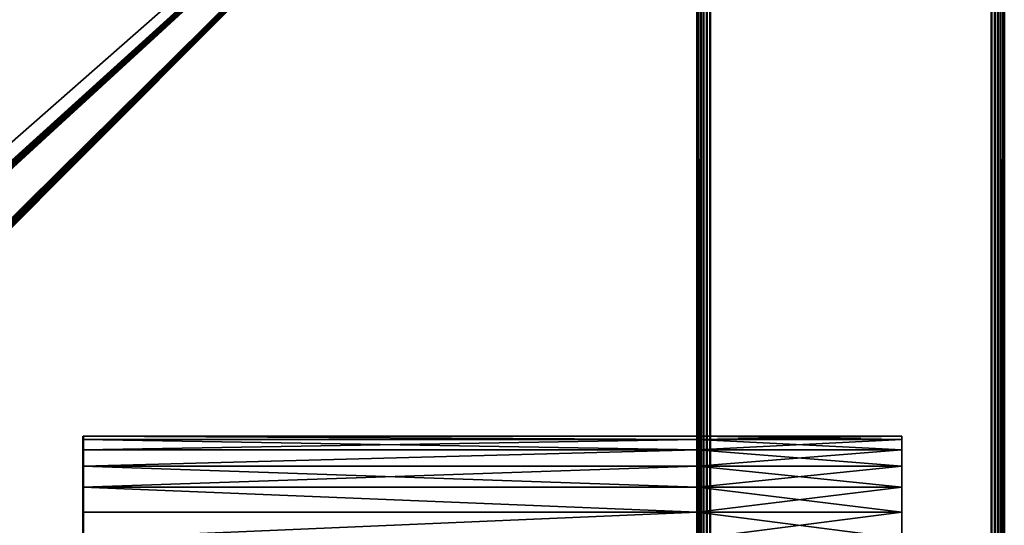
# Model space of a CAD drawing. Header units: millimetres. Extents: x -1 to 359, y -328 to 0.
# Tile 216 of 220: x 320 to 359, y -39 to -20. Entities that reach past the tile are written whole.
import ezdxf

# ---------------------------------------------------------------- set-up
doc = ezdxf.new("R2010")
doc.units = ezdxf.units.MM
doc.header["$MEASUREMENT"] = 0
doc.layers.add('0 Misc', color=7, linetype='Continuous', lineweight=35)
doc.layers.add('10 Raster Images', color=7, linetype='Continuous', lineweight=35)

msp = doc.modelspace()

# ---------------------------------------------------------------- linework, layer by layer
at = {"layer": '0 Misc', "color": 160, "linetype": 'Continuous', "lineweight": 50}
for p, q in [((346.5, -296.5), (346.5, -0.5)), ((346.5, -0.5, 332), (346.5, -296.5, 332)), ((347, -0.5, -0.5), (347, -296.5, -0.5)), ((347, -296.5, 332.5), (347, -0.5, 332.5)), ((358, -296.5, -0.5), (358, -0.5, -0.5)), ((358, -0.5, 332.5), (358, -296.5, 332.5)), ((358.5, -296.5, 332), (358.5, -0.5, 332)), ((358.5, -0.5), (358.5, -296.5)), ((346.5, -295, 12.5), (346.5, -1, 12.5)), ((346.5, -295, 0.5), (346.5, -1, 0.5)), ((346.5, -295, 331.5), (346.5, -1, 331.5)), ((346.5, -295, 319.5), (346.5, -1, 319.5))]:
    msp.add_line(p, q, dxfattribs=at).dxf.unprotected_set("ltscale", 0)
at = {"layer": '0 Misc', "color": 160, "linetype": 'Continuous', "lineweight": 25}
for p, q in [((346.5, -264, 329.5), (346.5, -0.5, 332)), ((346.5, -262.965, 329.364), (346.5, -0.5, 332)), ((346.5, -262, 328.964), (346.5, -0.5, 332)), ((346.5, -200, 329.5), (346.5, -0.5, 332)), ((346.5, -198.965, 329.364), (346.5, -0.5, 332)), ((346.5, -198, 328.964), (346.5, -0.5, 332)), ((346.5, -197.172, 328.328), (346.5, -0.5, 332)), ((346.5, -196.536, 327.5), (346.5, -0.5, 332)), ((346.5, -104, 329.5), (346.5, -0.5, 332)), ((346.5, -102.965, 329.364), (346.5, -0.5, 332)), ((346.5, -102, 328.964), (346.5, -0.5, 332)), ((346.5, -101.172, 328.328), (346.5, -0.5, 332)), ((346.5, -100.536, 327.5), (346.5, -0.5, 332)), ((346.5, -100.136, 326.535), (346.5, -0.5, 332)), ((346.5, -40, 329.5), (346.5, -0.5, 332)), ((346.5, -38.965, 329.364), (346.5, -0.5, 332)), ((346.5, -38, 328.964), (346.5, -0.5, 332)), ((346.5, -37.172, 328.328), (346.5, -0.5, 332)), ((346.5, -36.536, 327.5), (346.5, -0.5, 332)), ((346.5, -36.136, 326.535), (346.5, -0.5, 332)), ((346.5, -36, 325.5), (346.5, -0.5, 332)), ((346.5, -36, 325.5), (346.5, -0.5)), ((346.5, -0.5), (346.5, -264, 2.5)), ((346.5, -0.5), (346.5, -262.965, 2.636)), ((346.5, -0.5), (346.5, -262, 3.036)), ((346.5, -0.5), (346.5, -200, 2.5)), ((346.5, -0.5), (346.5, -198.965, 2.636)), ((346.5, -0.5), (346.5, -198, 3.036)), ((346.5, -0.5), (346.5, -197.172, 3.672)), ((346.5, -0.5), (346.5, -196.536, 4.5)), ((346.5, -0.5), (346.5, -104, 2.5)), ((346.5, -0.5), (346.5, -102.965, 2.636)), ((346.5, -0.5), (346.5, -102, 3.036)), ((346.5, -0.5), (346.5, -101.172, 3.672)), ((346.5, -0.5), (346.5, -100.536, 4.5)), ((346.5, -0.5), (346.5, -100.136, 5.465)), ((346.5, -0.5), (346.5, -40, 2.5)), ((346.5, -0.5), (346.5, -38.965, 2.636)), ((346.5, -0.5), (346.5, -38, 3.036)), ((346.5, -0.5), (346.5, -37.172, 3.672)), ((346.5, -0.5), (346.5, -36.536, 4.5)), ((346.5, -0.5), (346.5, -36.136, 5.465)), ((346.5, -0.5), (346.5, -36, 6.5)), ((11.5, -295, 319.5), (346.5, -1, 319.5)), ((62.939, -257.439, 319.5), (346.5, -1, 319.5)), ((63.25, -257.201, 319.5), (346.5, -1, 319.5)), ((63.612, -257.051, 319.5), (346.5, -1, 319.5)), ((64, -257, 319.5), (346.5, -1, 319.5)), ((64.388, -257.051, 319.5), (346.5, -1, 319.5)), ((64.75, -257.201, 319.5), (346.5, -1, 319.5)), ((65.061, -257.439, 319.5), (346.5, -1, 319.5)), ((65.299, -257.75, 319.5), (346.5, -1, 319.5)), ((65.449, -258.112, 319.5), (346.5, -1, 319.5)), ((65.5, -258.5, 319.5), (346.5, -1, 319.5)), ((86.939, -257.439, 319.5), (346.5, -1, 319.5)), ((87.25, -257.201, 319.5), (346.5, -1, 319.5)), ((87.612, -257.051, 319.5), (346.5, -1, 319.5)), ((88, -257, 319.5), (346.5, -1, 319.5)), ((88.388, -257.051, 319.5), (346.5, -1, 319.5)), ((88.75, -257.201, 319.5), (346.5, -1, 319.5)), ((89.061, -257.439, 319.5), (346.5, -1, 319.5)), ((89.299, -257.75, 319.5), (346.5, -1, 319.5)), ((89.449, -258.112, 319.5), (346.5, -1, 319.5)), ((89.5, -258.5, 319.5), (346.5, -1, 319.5)), ((346.5, -264, 2.5), (346.5, -1, 0.5)), ((346.5, -262.965, 2.636), (346.5, -1, 0.5)), ((346.5, -262, 3.036), (346.5, -1, 0.5)), ((346.5, -200, 2.5), (346.5, -1, 0.5)), ((346.5, -198.965, 2.636), (346.5, -1, 0.5)), ((346.5, -198, 3.036), (346.5, -1, 0.5)), ((346.5, -197.172, 3.672), (346.5, -1, 0.5)), ((346.5, -104, 2.5), (346.5, -1, 0.5)), ((346.5, -102.965, 2.636), (346.5, -1, 0.5)), ((346.5, -102, 3.036), (346.5, -1, 0.5)), ((346.5, -101.172, 3.672), (346.5, -1, 0.5)), ((346.5, -100.536, 4.5), (346.5, -1, 0.5)), ((346.5, -100.136, 5.465), (346.5, -1, 0.5)), ((346.5, -40, 2.5), (346.5, -1, 0.5)), ((346.5, -38.965, 2.636), (346.5, -1, 0.5)), ((346.5, -38, 3.036), (346.5, -1, 0.5)), ((346.5, -37.172, 3.672), (346.5, -1, 0.5)), ((346.5, -36.536, 4.5), (346.5, -1, 0.5)), ((346.5, -36.136, 5.465), (346.5, -1, 0.5)), ((346.5, -36, 6.5), (346.5, -1, 0.5)), ((346.5, -1, 12.5), (346.5, -264, 10.5)), ((346.5, -1, 12.5), (346.5, -262.965, 10.364)), ((346.5, -1, 12.5), (346.5, -262, 9.964)), ((346.5, -1, 12.5), (346.5, -200, 10.5)), ((346.5, -1, 12.5), (346.5, -198.965, 10.364)), ((346.5, -1, 12.5), (346.5, -198, 9.964)), ((346.5, -1, 12.5), (346.5, -197.172, 9.328)), ((346.5, -1, 12.5), (346.5, -104, 10.5)), ((346.5, -1, 12.5), (346.5, -102.965, 10.364)), ((346.5, -1, 12.5), (346.5, -102, 9.964)), ((346.5, -1, 12.5), (346.5, -101.172, 9.328)), ((346.5, -1, 12.5), (346.5, -100.536, 8.5)), ((346.5, -1, 12.5), (346.5, -100.136, 7.535)), ((346.5, -1, 12.5), (346.5, -40, 10.5)), ((346.5, -1, 12.5), (346.5, -38.965, 10.364)), ((346.5, -1, 12.5), (346.5, -38, 9.964)), ((346.5, -1, 12.5), (346.5, -37.172, 9.328)), ((346.5, -1, 12.5), (346.5, -36.536, 8.5)), ((346.5, -1, 12.5), (346.5, -36.136, 7.535)), ((346.5, -1, 12.5), (346.5, -36, 6.5)), ((346.5, -264, 321.5), (346.5, -1, 319.5)), ((346.5, -262.965, 321.636), (346.5, -1, 319.5)), ((346.5, -262, 322.036), (346.5, -1, 319.5)), ((346.5, -200, 321.5), (346.5, -1, 319.5)), ((346.5, -198.965, 321.636), (346.5, -1, 319.5)), ((346.5, -198, 322.036), (346.5, -1, 319.5)), ((346.5, -197.172, 322.672), (346.5, -1, 319.5)), ((346.5, -104, 321.5), (346.5, -1, 319.5)), ((346.5, -102.965, 321.636), (346.5, -1, 319.5)), ((346.5, -102, 322.036), (346.5, -1, 319.5)), ((346.5, -101.172, 322.672), (346.5, -1, 319.5)), ((346.5, -100.536, 323.5), (346.5, -1, 319.5)), ((346.5, -100.136, 324.465), (346.5, -1, 319.5)), ((346.5, -40, 321.5), (346.5, -1, 319.5)), ((346.5, -38.965, 321.636), (346.5, -1, 319.5)), ((346.5, -38, 322.036), (346.5, -1, 319.5)), ((346.5, -37.172, 322.672), (346.5, -1, 319.5)), ((346.5, -36.536, 323.5), (346.5, -1, 319.5)), ((346.5, -36.136, 324.465), (346.5, -1, 319.5)), ((346.5, -36, 325.5), (346.5, -1, 319.5)), ((346.5, -1, 331.5), (346.5, -264, 329.5)), ((346.5, -1, 331.5), (346.5, -262.965, 329.364)), ((346.5, -1, 331.5), (346.5, -262, 328.964)), ((346.5, -1, 331.5), (346.5, -200, 329.5)), ((346.5, -1, 331.5), (346.5, -198.965, 329.364)), ((346.5, -1, 331.5), (346.5, -198, 328.964)), ((346.5, -1, 331.5), (346.5, -197.172, 328.328)), ((346.5, -1, 331.5), (346.5, -104, 329.5)), ((346.5, -1, 331.5), (346.5, -102.965, 329.364)), ((346.5, -1, 331.5), (346.5, -102, 328.964)), ((346.5, -1, 331.5), (346.5, -101.172, 328.328)), ((346.5, -1, 331.5), (346.5, -100.536, 327.5)), ((346.5, -1, 331.5), (346.5, -100.136, 326.535)), ((346.5, -1, 331.5), (346.5, -40, 329.5)), ((346.5, -1, 331.5), (346.5, -38.965, 329.364)), ((346.5, -1, 331.5), (346.5, -38, 328.964)), ((346.5, -1, 331.5), (346.5, -37.172, 328.328)), ((346.5, -1, 331.5), (346.5, -36.536, 327.5)), ((346.5, -1, 331.5), (346.5, -36.136, 326.535)), ((346.5, -1, 331.5), (346.5, -36, 325.5)), ((322.5, -36.536, 8.5), (322.5, -36.136, 5.465)), ((322.5, -36.136, 7.535), (322.5, -36.136, 5.465)), ((322.5, -36.536, 327.5), (322.5, -36.136, 324.465)), ((322.5, -36.136, 326.535), (322.5, -36.136, 324.465)), ((346.5, -36, 6.5), (346.5, -36.136, 324.465)), ((346.5, -36, 6.5), (346.5, -36, 325.5)), ((346.5, -36.136, 7.535), (346.5, -36.536, 323.5)), ((346.5, -36.136, 7.535), (346.5, -36.136, 324.465)), ((354.5, -36.536, 4.5), (354.5, -36.136, 7.535)), ((354.5, -36.136, 5.465), (354.5, -36.136, 7.535)), ((354.5, -36.536, 323.5), (354.5, -36.136, 326.535)), ((354.5, -36.136, 324.465), (354.5, -36.136, 326.535)), ((322.5, -37.172, 9.328), (322.5, -36.536, 4.5)), ((322.5, -36.536, 8.5), (322.5, -36.536, 4.5)), ((322.5, -37.172, 328.328), (322.5, -36.536, 323.5)), ((322.5, -36.536, 327.5), (322.5, -36.536, 323.5)), ((346.5, -36.536, 8.5), (346.5, -37.172, 322.672)), ((346.5, -36.536, 8.5), (346.5, -36.536, 323.5)), ((354.5, -37.172, 3.672), (354.5, -36.536, 8.5)), ((354.5, -36.536, 4.5), (354.5, -36.536, 8.5)), ((354.5, -37.172, 322.672), (354.5, -36.536, 327.5)), ((354.5, -36.536, 323.5), (354.5, -36.536, 327.5)), ((322.5, -38, 9.964), (322.5, -37.172, 3.672)), ((322.5, -37.172, 9.328), (322.5, -37.172, 3.672)), ((322.5, -38, 328.964), (322.5, -37.172, 322.672)), ((322.5, -37.172, 328.328), (322.5, -37.172, 322.672)), ((346.5, -37.172, 9.328), (346.5, -38, 322.036)), ((346.5, -37.172, 9.328), (346.5, -37.172, 322.672)), ((354.5, -38, 3.036), (354.5, -37.172, 9.328)), ((354.5, -37.172, 3.672), (354.5, -37.172, 9.328)), ((354.5, -38, 322.036), (354.5, -37.172, 328.328)), ((354.5, -37.172, 322.672), (354.5, -37.172, 328.328)), ((322.5, -38.965, 10.364), (322.5, -38, 3.036)), ((322.5, -38, 9.964), (322.5, -38, 3.036)), ((322.5, -38.965, 329.364), (322.5, -38, 322.036)), ((322.5, -38, 328.964), (322.5, -38, 322.036)), ((346.5, -38, 9.964), (346.5, -38.965, 321.636)), ((346.5, -38, 9.964), (346.5, -38, 322.036)), ((354.5, -38.965, 2.636), (354.5, -38, 9.964)), ((354.5, -38, 3.036), (354.5, -38, 9.964)), ((354.5, -38.965, 321.636), (354.5, -38, 328.964)), ((354.5, -38, 322.036), (354.5, -38, 328.964)), ((322.5, -40, 10.5), (322.5, -38.965, 2.636)), ((322.5, -38.965, 10.364), (322.5, -38.965, 2.636)), ((322.5, -40, 329.5), (322.5, -38.965, 321.636)), ((322.5, -38.965, 329.364), (322.5, -38.965, 321.636)), ((346.5, -38.965, 10.364), (346.5, -40, 321.5)), ((346.5, -38.965, 10.364), (346.5, -38.965, 321.636)), ((354.5, -38.965, 2.636), (354.5, -40, 10.5)), ((354.5, -38.965, 2.636), (354.5, -38.965, 10.364)), ((354.5, -38.965, 321.636), (354.5, -40, 329.5)), ((354.5, -38.965, 321.636), (354.5, -38.965, 329.364))]:
    msp.add_line(p, q, dxfattribs=at).dxf.unprotected_set("ltscale", 0)
at = {"layer": '0 Misc', "color": 160, "linetype": 'Continuous', "lineweight": 50, "extrusion": (1, 0, 0)}
for centre in [(-40, 2.5, 322.5), (-40, 321.5, 322.5)]:
    msp.add_circle(centre, 4, dxfattribs=at).dxf.unprotected_set("ltscale", 0)
at = {"layer": '0 Misc', "color": 160, "linetype": 'Continuous', "lineweight": 50, "extrusion": (-1, 0, 0)}
for centre in [(40, 2.5, -346.5), (40, 321.5, -346.5)]:
    msp.add_circle(centre, 4, dxfattribs=at).dxf.unprotected_set("ltscale", 0)
at = {"layer": '0 Misc', "color": 7, "lineweight": 25}
for points in [[(346.5, -296.5), (346.5, -0.5), (346.517, -0.5, -0.129)], [(346.517, -296.5, -0.129), (346.5, -296.5), (346.517, -0.5, -0.129)], [(346.5, -0.5, 332), (346.5, -296.5, 332), (346.517, -296.5, 332.129)], [(346.517, -0.5, 332.129), (346.5, -0.5, 332), (346.517, -296.5, 332.129)], [(346.5, -264, 329.5), (346.5, -296.5, 332), (346.5, -0.5, 332)], [(346.5, -264, 329.5), (346.5, -0.5, 332), (346.5, -262.965, 329.364)], [(346.5, -262.965, 329.364), (346.5, -0.5, 332), (346.5, -262, 328.964)], [(346.5, -262, 328.964), (346.5, -0.5, 332), (346.5, -200, 329.5)], [(346.5, -200, 329.5), (346.5, -0.5, 332), (346.5, -198.965, 329.364)], [(346.5, -198.965, 329.364), (346.5, -0.5, 332), (346.5, -198, 328.964)], [(346.5, -198, 328.964), (346.5, -0.5, 332), (346.5, -197.172, 328.328)], [(346.5, -197.172, 328.328), (346.5, -0.5, 332), (346.5, -196.536, 327.5)], [(346.5, -196.536, 327.5), (346.5, -0.5, 332), (346.5, -104, 329.5)], [(346.5, -104, 329.5), (346.5, -0.5, 332), (346.5, -102.965, 329.364)], [(346.5, -102.965, 329.364), (346.5, -0.5, 332), (346.5, -102, 328.964)], [(346.5, -102, 328.964), (346.5, -0.5, 332), (346.5, -101.172, 328.328)], [(346.5, -101.172, 328.328), (346.5, -0.5, 332), (346.5, -100.536, 327.5)], [(346.5, -100.536, 327.5), (346.5, -0.5, 332), (346.5, -100.136, 326.535)], [(346.5, -100.136, 326.535), (346.5, -0.5, 332), (346.5, -40, 329.5)], [(346.5, -40, 329.5), (346.5, -0.5, 332), (346.5, -38.965, 329.364)], [(346.5, -38.965, 329.364), (346.5, -0.5, 332), (346.5, -38, 328.964)], [(346.5, -38, 328.964), (346.5, -0.5, 332), (346.5, -37.172, 328.328)], [(346.5, -37.172, 328.328), (346.5, -0.5, 332), (346.5, -36.536, 327.5)], [(346.5, -36.536, 327.5), (346.5, -0.5, 332), (346.5, -36.136, 326.535)], [(346.5, -36.136, 326.535), (346.5, -0.5, 332), (346.5, -36, 325.5)], [(346.5, -36, 325.5), (346.5, -0.5, 332), (346.5, -0.5)], [(346.5, -296.5), (346.5, -264, 2.5), (346.5, -0.5)], [(346.5, -0.5), (346.5, -264, 2.5), (346.5, -262.965, 2.636)], [(346.5, -0.5), (346.5, -262.965, 2.636), (346.5, -262, 3.036)], [(346.5, -0.5), (346.5, -262, 3.036), (346.5, -200, 2.5)], [(346.5, -0.5), (346.5, -200, 2.5), (346.5, -198.965, 2.636)], [(346.5, -0.5), (346.5, -198.965, 2.636), (346.5, -198, 3.036)], [(346.5, -0.5), (346.5, -198, 3.036), (346.5, -197.172, 3.672)], [(346.5, -0.5), (346.5, -197.172, 3.672), (346.5, -196.536, 4.5)], [(346.5, -0.5), (346.5, -196.536, 4.5), (346.5, -104, 2.5)], [(346.5, -0.5), (346.5, -104, 2.5), (346.5, -102.965, 2.636)], [(346.5, -0.5), (346.5, -102.965, 2.636), (346.5, -102, 3.036)], [(346.5, -0.5), (346.5, -102, 3.036), (346.5, -101.172, 3.672)], [(346.5, -0.5), (346.5, -101.172, 3.672), (346.5, -100.536, 4.5)], [(346.5, -0.5), (346.5, -100.536, 4.5), (346.5, -100.136, 5.465)], [(346.5, -0.5), (346.5, -100.136, 5.465), (346.5, -40, 2.5)], [(346.5, -0.5), (346.5, -40, 2.5), (346.5, -38.965, 2.636)], [(346.5, -0.5), (346.5, -38.965, 2.636), (346.5, -38, 3.036)], [(346.5, -0.5), (346.5, -38, 3.036), (346.5, -37.172, 3.672)], [(346.5, -0.5), (346.5, -37.172, 3.672), (346.5, -36.536, 4.5)], [(346.5, -0.5), (346.5, -36.536, 4.5), (346.5, -36.136, 5.465)], [(346.5, -0.5), (346.5, -36.136, 5.465), (346.5, -36, 6.5)], [(346.5, -0.5), (346.5, -36, 6.5), (346.5, -36, 325.5)], [(346.567, -296.5, -0.25), (346.517, -296.5, -0.129), (346.517, -0.5, -0.129)], [(346.567, -0.5, -0.25), (346.567, -296.5, -0.25), (346.517, -0.5, -0.129)], [(346.567, -0.5, 332.25), (346.517, -0.5, 332.129), (346.517, -296.5, 332.129)], [(346.567, -296.5, 332.25), (346.567, -0.5, 332.25), (346.517, -296.5, 332.129)], [(346.567, -0.5, -0.25), (346.646, -0.5, -0.354), (346.567, -296.5, -0.25)], [(346.567, -296.5, -0.25), (346.646, -0.5, -0.354), (346.646, -296.5, -0.354)], [(346.567, -296.5, 332.25), (346.646, -296.5, 332.354), (346.567, -0.5, 332.25)], [(346.567, -0.5, 332.25), (346.646, -296.5, 332.354), (346.646, -0.5, 332.354)], [(346.646, -296.5, -0.354), (346.646, -0.5, -0.354), (346.75, -0.5, -0.433)], [(346.75, -296.5, -0.433), (346.646, -296.5, -0.354), (346.75, -0.5, -0.433)], [(346.646, -0.5, 332.354), (346.646, -296.5, 332.354), (346.75, -296.5, 332.433)], [(346.75, -0.5, 332.433), (346.646, -0.5, 332.354), (346.75, -296.5, 332.433)], [(346.871, -296.5, -0.483), (346.75, -296.5, -0.433), (346.75, -0.5, -0.433)], [(346.871, -0.5, -0.483), (346.871, -296.5, -0.483), (346.75, -0.5, -0.433)], [(346.871, -0.5, 332.483), (346.75, -0.5, 332.433), (346.75, -296.5, 332.433)], [(346.871, -296.5, 332.483), (346.871, -0.5, 332.483), (346.75, -296.5, 332.433)], [(346.871, -0.5, -0.483), (347, -0.5, -0.5), (346.871, -296.5, -0.483)], [(346.871, -296.5, -0.483), (347, -0.5, -0.5), (347, -296.5, -0.5)], [(346.871, -296.5, 332.483), (347, -296.5, 332.5), (346.871, -0.5, 332.483)], [(346.871, -0.5, 332.483), (347, -296.5, 332.5), (347, -0.5, 332.5)], [(358.129, -296.5, -0.483), (358, -296.5, -0.5), (358.129, -0.5, -0.483)], [(358.129, -0.5, -0.483), (358, -296.5, -0.5), (358, -0.5, -0.5)], [(358.129, -0.5, 332.483), (358, -0.5, 332.5), (358.129, -296.5, 332.483)], [(358.129, -296.5, 332.483), (358, -0.5, 332.5), (358, -296.5, 332.5)], [(358.129, -0.5, -0.483), (358.25, -0.5, -0.433), (358.25, -296.5, -0.433)], [(358.129, -296.5, -0.483), (358.129, -0.5, -0.483), (358.25, -296.5, -0.433)], [(358.129, -296.5, 332.483), (358.25, -296.5, 332.433), (358.25, -0.5, 332.433)], [(358.129, -0.5, 332.483), (358.129, -296.5, 332.483), (358.25, -0.5, 332.433)], [(358.354, -0.5, -0.354), (358.354, -296.5, -0.354), (358.25, -296.5, -0.433)], [(358.25, -0.5, -0.433), (358.354, -0.5, -0.354), (358.25, -296.5, -0.433)], [(358.354, -296.5, 332.354), (358.354, -0.5, 332.354), (358.25, -0.5, 332.433)], [(358.25, -296.5, 332.433), (358.354, -296.5, 332.354), (358.25, -0.5, 332.433)], [(358.433, -296.5, -0.25), (358.354, -296.5, -0.354), (358.433, -0.5, -0.25)], [(358.433, -0.5, -0.25), (358.354, -296.5, -0.354), (358.354, -0.5, -0.354)], [(358.433, -0.5, 332.25), (358.354, -0.5, 332.354), (358.433, -296.5, 332.25)], [(358.433, -296.5, 332.25), (358.354, -0.5, 332.354), (358.354, -296.5, 332.354)], [(358.433, -0.5, -0.25), (358.483, -0.5, -0.129), (358.483, -296.5, -0.129)], [(358.433, -296.5, -0.25), (358.433, -0.5, -0.25), (358.483, -296.5, -0.129)], [(358.433, -296.5, 332.25), (358.483, -296.5, 332.129), (358.483, -0.5, 332.129)], [(358.433, -0.5, 332.25), (358.433, -296.5, 332.25), (358.483, -0.5, 332.129)], [(358.5, -0.5), (358.5, -296.5), (358.483, -296.5, -0.129)], [(358.483, -0.5, -0.129), (358.5, -0.5), (358.483, -296.5, -0.129)], [(358.5, -296.5, 332), (358.5, -0.5, 332), (358.483, -0.5, 332.129)], [(358.483, -296.5, 332.129), (358.5, -296.5, 332), (358.483, -0.5, 332.129)], [(346.5, -1, 319.5), (11.5, -295, 319.5), (11.5, -1, 319.5)], [(11.5, -295, 319.5), (346.5, -1, 319.5), (62.939, -257.439, 319.5)], [(62.939, -257.439, 319.5), (346.5, -1, 319.5), (63.25, -257.201, 319.5)], [(63.25, -257.201, 319.5), (346.5, -1, 319.5), (63.612, -257.051, 319.5)], [(63.612, -257.051, 319.5), (346.5, -1, 319.5), (64, -257, 319.5)], [(64, -257, 319.5), (346.5, -1, 319.5), (64.388, -257.051, 319.5)], [(64.388, -257.051, 319.5), (346.5, -1, 319.5), (64.75, -257.201, 319.5)], [(64.75, -257.201, 319.5), (346.5, -1, 319.5), (65.061, -257.439, 319.5)], [(65.061, -257.439, 319.5), (346.5, -1, 319.5), (65.299, -257.75, 319.5)], [(65.299, -257.75, 319.5), (346.5, -1, 319.5), (65.449, -258.112, 319.5)], [(65.449, -258.112, 319.5), (346.5, -1, 319.5), (65.5, -258.5, 319.5)], [(65.5, -258.5, 319.5), (346.5, -1, 319.5), (86.939, -257.439, 319.5)], [(86.939, -257.439, 319.5), (346.5, -1, 319.5), (87.25, -257.201, 319.5)], [(87.25, -257.201, 319.5), (346.5, -1, 319.5), (87.612, -257.051, 319.5)], [(87.612, -257.051, 319.5), (346.5, -1, 319.5), (88, -257, 319.5)], [(88, -257, 319.5), (346.5, -1, 319.5), (88.388, -257.051, 319.5)], [(88.388, -257.051, 319.5), (346.5, -1, 319.5), (88.75, -257.201, 319.5)], [(88.75, -257.201, 319.5), (346.5, -1, 319.5), (89.061, -257.439, 319.5)], [(89.061, -257.439, 319.5), (346.5, -1, 319.5), (89.299, -257.75, 319.5)], [(89.299, -257.75, 319.5), (346.5, -1, 319.5), (89.449, -258.112, 319.5)], [(89.449, -258.112, 319.5), (346.5, -1, 319.5), (89.5, -258.5, 319.5)], [(89.5, -258.5, 319.5), (346.5, -1, 319.5), (346.5, -295, 319.5)], [(346.5, -264, 2.5), (346.5, -295, 0.5), (346.5, -1, 0.5)], [(346.5, -264, 2.5), (346.5, -1, 0.5), (346.5, -262.965, 2.636)], [(346.5, -262.965, 2.636), (346.5, -1, 0.5), (346.5, -262, 3.036)], [(346.5, -262, 3.036), (346.5, -1, 0.5), (346.5, -200, 2.5)], [(346.5, -200, 2.5), (346.5, -1, 0.5), (346.5, -198.965, 2.636)], [(346.5, -198.965, 2.636), (346.5, -1, 0.5), (346.5, -198, 3.036)], [(346.5, -198, 3.036), (346.5, -1, 0.5), (346.5, -197.172, 3.672)], [(346.5, -197.172, 3.672), (346.5, -1, 0.5), (346.5, -104, 2.5)], [(346.5, -104, 2.5), (346.5, -1, 0.5), (346.5, -102.965, 2.636)], [(346.5, -102.965, 2.636), (346.5, -1, 0.5), (346.5, -102, 3.036)], [(346.5, -102, 3.036), (346.5, -1, 0.5), (346.5, -101.172, 3.672)], [(346.5, -101.172, 3.672), (346.5, -1, 0.5), (346.5, -100.536, 4.5)], [(346.5, -100.536, 4.5), (346.5, -1, 0.5), (346.5, -100.136, 5.465)], [(346.5, -100.136, 5.465), (346.5, -1, 0.5), (346.5, -40, 2.5)], [(346.5, -40, 2.5), (346.5, -1, 0.5), (346.5, -38.965, 2.636)], [(346.5, -38.965, 2.636), (346.5, -1, 0.5), (346.5, -38, 3.036)], [(346.5, -38, 3.036), (346.5, -1, 0.5), (346.5, -37.172, 3.672)], [(346.5, -37.172, 3.672), (346.5, -1, 0.5), (346.5, -36.536, 4.5)], [(346.5, -36.536, 4.5), (346.5, -1, 0.5), (346.5, -36.136, 5.465)], [(346.5, -36.136, 5.465), (346.5, -1, 0.5), (346.5, -36, 6.5)], [(346.5, -295, 12.5), (346.5, -264, 10.5), (346.5, -1, 12.5)], [(346.5, -1, 12.5), (346.5, -264, 10.5), (346.5, -262.965, 10.364)], [(346.5, -1, 12.5), (346.5, -262.965, 10.364), (346.5, -262, 9.964)], [(346.5, -1, 12.5), (346.5, -262, 9.964), (346.5, -200, 10.5)], [(346.5, -1, 12.5), (346.5, -200, 10.5), (346.5, -198.965, 10.364)], [(346.5, -1, 12.5), (346.5, -198.965, 10.364), (346.5, -198, 9.964)], [(346.5, -1, 12.5), (346.5, -198, 9.964), (346.5, -197.172, 9.328)], [(346.5, -1, 12.5), (346.5, -197.172, 9.328), (346.5, -104, 10.5)], [(346.5, -1, 12.5), (346.5, -104, 10.5), (346.5, -102.965, 10.364)], [(346.5, -1, 12.5), (346.5, -102.965, 10.364), (346.5, -102, 9.964)], [(346.5, -1, 12.5), (346.5, -102, 9.964), (346.5, -101.172, 9.328)], [(346.5, -1, 12.5), (346.5, -101.172, 9.328), (346.5, -100.536, 8.5)], [(346.5, -1, 12.5), (346.5, -100.536, 8.5), (346.5, -100.136, 7.535)], [(346.5, -1, 12.5), (346.5, -100.136, 7.535), (346.5, -40, 10.5)], [(346.5, -1, 12.5), (346.5, -40, 10.5), (346.5, -38.965, 10.364)], [(346.5, -1, 12.5), (346.5, -38.965, 10.364), (346.5, -38, 9.964)], [(346.5, -1, 12.5), (346.5, -38, 9.964), (346.5, -37.172, 9.328)], [(346.5, -1, 12.5), (346.5, -37.172, 9.328), (346.5, -36.536, 8.5)], [(346.5, -1, 12.5), (346.5, -36.536, 8.5), (346.5, -36.136, 7.535)], [(346.5, -1, 12.5), (346.5, -36.136, 7.535), (346.5, -36, 6.5)], [(346.5, -1, 12.5), (346.5, -36, 6.5), (346.5, -1, 0.5)], [(346.5, -264, 321.5), (346.5, -295, 319.5), (346.5, -1, 319.5)], [(346.5, -264, 321.5), (346.5, -1, 319.5), (346.5, -262.965, 321.636)], [(346.5, -262.965, 321.636), (346.5, -1, 319.5), (346.5, -262, 322.036)], [(346.5, -262, 322.036), (346.5, -1, 319.5), (346.5, -200, 321.5)], [(346.5, -200, 321.5), (346.5, -1, 319.5), (346.5, -198.965, 321.636)], [(346.5, -198.965, 321.636), (346.5, -1, 319.5), (346.5, -198, 322.036)], [(346.5, -198, 322.036), (346.5, -1, 319.5), (346.5, -197.172, 322.672)], [(346.5, -197.172, 322.672), (346.5, -1, 319.5), (346.5, -104, 321.5)], [(346.5, -104, 321.5), (346.5, -1, 319.5), (346.5, -102.965, 321.636)], [(346.5, -102.965, 321.636), (346.5, -1, 319.5), (346.5, -102, 322.036)], [(346.5, -102, 322.036), (346.5, -1, 319.5), (346.5, -101.172, 322.672)], [(346.5, -101.172, 322.672), (346.5, -1, 319.5), (346.5, -100.536, 323.5)], [(346.5, -100.536, 323.5), (346.5, -1, 319.5), (346.5, -100.136, 324.465)], [(346.5, -100.136, 324.465), (346.5, -1, 319.5), (346.5, -40, 321.5)], [(346.5, -40, 321.5), (346.5, -1, 319.5), (346.5, -38.965, 321.636)], [(346.5, -38.965, 321.636), (346.5, -1, 319.5), (346.5, -38, 322.036)], [(346.5, -38, 322.036), (346.5, -1, 319.5), (346.5, -37.172, 322.672)], [(346.5, -37.172, 322.672), (346.5, -1, 319.5), (346.5, -36.536, 323.5)], [(346.5, -36.536, 323.5), (346.5, -1, 319.5), (346.5, -36.136, 324.465)], [(346.5, -36.136, 324.465), (346.5, -1, 319.5), (346.5, -36, 325.5)], [(346.5, -295, 331.5), (346.5, -264, 329.5), (346.5, -1, 331.5)], [(346.5, -1, 331.5), (346.5, -264, 329.5), (346.5, -262.965, 329.364)], [(346.5, -1, 331.5), (346.5, -262.965, 329.364), (346.5, -262, 328.964)], [(346.5, -1, 331.5), (346.5, -262, 328.964), (346.5, -200, 329.5)], [(346.5, -1, 331.5), (346.5, -200, 329.5), (346.5, -198.965, 329.364)], [(346.5, -1, 331.5), (346.5, -198.965, 329.364), (346.5, -198, 328.964)], [(346.5, -1, 331.5), (346.5, -198, 328.964), (346.5, -197.172, 328.328)], [(346.5, -1, 331.5), (346.5, -197.172, 328.328), (346.5, -104, 329.5)], [(346.5, -1, 331.5), (346.5, -104, 329.5), (346.5, -102.965, 329.364)], [(346.5, -1, 331.5), (346.5, -102.965, 329.364), (346.5, -102, 328.964)], [(346.5, -1, 331.5), (346.5, -102, 328.964), (346.5, -101.172, 328.328)], [(346.5, -1, 331.5), (346.5, -101.172, 328.328), (346.5, -100.536, 327.5)], [(346.5, -1, 331.5), (346.5, -100.536, 327.5), (346.5, -100.136, 326.535)], [(346.5, -1, 331.5), (346.5, -100.136, 326.535), (346.5, -40, 329.5)], [(346.5, -1, 331.5), (346.5, -40, 329.5), (346.5, -38.965, 329.364)], [(346.5, -1, 331.5), (346.5, -38.965, 329.364), (346.5, -38, 328.964)], [(346.5, -1, 331.5), (346.5, -38, 328.964), (346.5, -37.172, 328.328)], [(346.5, -1, 331.5), (346.5, -37.172, 328.328), (346.5, -36.536, 327.5)], [(346.5, -1, 331.5), (346.5, -36.536, 327.5), (346.5, -36.136, 326.535)], [(346.5, -1, 331.5), (346.5, -36.136, 326.535), (346.5, -36, 325.5)], [(346.5, -1, 331.5), (346.5, -36, 325.5), (346.5, -1, 319.5)], [(322.5, -36, 6.5), (322.5, -36.136, 5.465), (346.5, -36.136, 5.465)], [(322.5, -36, 6.5), (346.5, -36.136, 5.465), (346.5, -36, 6.5)], [(346.5, -36.136, 7.535), (322.5, -36, 6.5), (346.5, -36, 6.5)], [(346.5, -36.136, 7.535), (322.5, -36.136, 7.535), (322.5, -36, 6.5)], [(322.5, -36, 325.5), (322.5, -36.136, 324.465), (346.5, -36.136, 324.465)], [(322.5, -36, 325.5), (346.5, -36.136, 324.465), (346.5, -36, 325.5)], [(346.5, -36.136, 326.535), (322.5, -36, 325.5), (346.5, -36, 325.5)], [(346.5, -36.136, 326.535), (322.5, -36.136, 326.535), (322.5, -36, 325.5)], [(322.5, -36.136, 7.535), (322.5, -36.136, 5.465), (322.5, -36, 6.5)], [(322.5, -36.136, 326.535), (322.5, -36.136, 324.465), (322.5, -36, 325.5)], [(346.5, -36.136, 5.465), (322.5, -36.536, 4.5), (346.5, -36.536, 4.5)], [(346.5, -36.136, 5.465), (322.5, -36.136, 5.465), (322.5, -36.536, 4.5)], [(346.5, -36.536, 8.5), (322.5, -36.136, 7.535), (346.5, -36.136, 7.535)], [(346.5, -36.536, 8.5), (322.5, -36.536, 8.5), (322.5, -36.136, 7.535)], [(346.5, -36.136, 324.465), (322.5, -36.536, 323.5), (346.5, -36.536, 323.5)], [(346.5, -36.136, 324.465), (322.5, -36.136, 324.465), (322.5, -36.536, 323.5)], [(346.5, -36.536, 327.5), (322.5, -36.136, 326.535), (346.5, -36.136, 326.535)], [(346.5, -36.536, 327.5), (322.5, -36.536, 327.5), (322.5, -36.136, 326.535)], [(322.5, -36.536, 8.5), (322.5, -36.536, 4.5), (322.5, -36.136, 5.465)], [(322.5, -36.536, 8.5), (322.5, -36.136, 5.465), (322.5, -36.136, 7.535)], [(322.5, -36.536, 327.5), (322.5, -36.536, 323.5), (322.5, -36.136, 324.465)], [(322.5, -36.536, 327.5), (322.5, -36.136, 324.465), (322.5, -36.136, 326.535)], [(354.5, -36, 6.5), (354.5, -36.136, 7.535), (346.5, -36.136, 7.535)], [(354.5, -36, 6.5), (346.5, -36.136, 7.535), (346.5, -36, 6.5)], [(354.5, -36.136, 5.465), (354.5, -36, 6.5), (346.5, -36, 6.5)], [(346.5, -36.136, 5.465), (354.5, -36.136, 5.465), (346.5, -36, 6.5)], [(354.5, -36, 325.5), (354.5, -36.136, 326.535), (346.5, -36.136, 326.535)], [(354.5, -36, 325.5), (346.5, -36.136, 326.535), (346.5, -36, 325.5)], [(354.5, -36.136, 324.465), (354.5, -36, 325.5), (346.5, -36, 325.5)], [(346.5, -36.136, 324.465), (354.5, -36.136, 324.465), (346.5, -36, 325.5)], [(346.5, -36.136, 7.535), (346.5, -36.136, 324.465), (346.5, -36, 6.5)], [(346.5, -36, 6.5), (346.5, -36.136, 324.465), (346.5, -36, 325.5)], [(346.5, -36.136, 7.535), (354.5, -36.536, 8.5), (346.5, -36.536, 8.5)], [(346.5, -36.136, 7.535), (354.5, -36.136, 7.535), (354.5, -36.536, 8.5)], [(346.5, -36.136, 5.465), (346.5, -36.536, 4.5), (354.5, -36.136, 5.465)], [(354.5, -36.136, 5.465), (346.5, -36.536, 4.5), (354.5, -36.536, 4.5)], [(346.5, -36.136, 326.535), (354.5, -36.536, 327.5), (346.5, -36.536, 327.5)], [(346.5, -36.136, 326.535), (354.5, -36.136, 326.535), (354.5, -36.536, 327.5)], [(346.5, -36.136, 324.465), (346.5, -36.536, 323.5), (354.5, -36.136, 324.465)], [(354.5, -36.136, 324.465), (346.5, -36.536, 323.5), (354.5, -36.536, 323.5)], [(346.5, -36.536, 8.5), (346.5, -36.536, 323.5), (346.5, -36.136, 7.535)], [(346.5, -36.136, 7.535), (346.5, -36.536, 323.5), (346.5, -36.136, 324.465)], [(354.5, -36.136, 5.465), (354.5, -36.136, 7.535), (354.5, -36, 6.5)], [(354.5, -36.136, 324.465), (354.5, -36.136, 326.535), (354.5, -36, 325.5)], [(354.5, -36.536, 4.5), (354.5, -36.536, 8.5), (354.5, -36.136, 7.535)], [(354.5, -36.536, 4.5), (354.5, -36.136, 7.535), (354.5, -36.136, 5.465)], [(354.5, -36.536, 323.5), (354.5, -36.536, 327.5), (354.5, -36.136, 326.535)], [(354.5, -36.536, 323.5), (354.5, -36.136, 326.535), (354.5, -36.136, 324.465)], [(346.5, -36.536, 4.5), (322.5, -37.172, 3.672), (346.5, -37.172, 3.672)], [(322.5, -37.172, 9.328), (322.5, -36.536, 8.5), (346.5, -36.536, 8.5)], [(322.5, -37.172, 9.328), (346.5, -36.536, 8.5), (346.5, -37.172, 9.328)], [(346.5, -36.536, 4.5), (322.5, -36.536, 4.5), (322.5, -37.172, 3.672)], [(346.5, -36.536, 323.5), (322.5, -37.172, 322.672), (346.5, -37.172, 322.672)], [(322.5, -37.172, 328.328), (322.5, -36.536, 327.5), (346.5, -36.536, 327.5)], [(322.5, -37.172, 328.328), (346.5, -36.536, 327.5), (346.5, -37.172, 328.328)], [(346.5, -36.536, 323.5), (322.5, -36.536, 323.5), (322.5, -37.172, 322.672)], [(322.5, -37.172, 9.328), (322.5, -37.172, 3.672), (322.5, -36.536, 4.5)], [(322.5, -37.172, 9.328), (322.5, -36.536, 4.5), (322.5, -36.536, 8.5)], [(322.5, -37.172, 328.328), (322.5, -37.172, 322.672), (322.5, -36.536, 323.5)], [(322.5, -37.172, 328.328), (322.5, -36.536, 323.5), (322.5, -36.536, 327.5)], [(346.5, -36.536, 8.5), (354.5, -37.172, 9.328), (346.5, -37.172, 9.328)], [(354.5, -36.536, 4.5), (346.5, -36.536, 4.5), (346.5, -37.172, 3.672)], [(354.5, -37.172, 3.672), (354.5, -36.536, 4.5), (346.5, -37.172, 3.672)], [(346.5, -36.536, 8.5), (354.5, -36.536, 8.5), (354.5, -37.172, 9.328)], [(346.5, -36.536, 327.5), (354.5, -37.172, 328.328), (346.5, -37.172, 328.328)], [(354.5, -36.536, 323.5), (346.5, -36.536, 323.5), (346.5, -37.172, 322.672)], [(354.5, -37.172, 322.672), (354.5, -36.536, 323.5), (346.5, -37.172, 322.672)], [(346.5, -36.536, 327.5), (354.5, -36.536, 327.5), (354.5, -37.172, 328.328)], [(346.5, -37.172, 9.328), (346.5, -37.172, 322.672), (346.5, -36.536, 8.5)], [(346.5, -36.536, 8.5), (346.5, -37.172, 322.672), (346.5, -36.536, 323.5)], [(354.5, -37.172, 3.672), (354.5, -37.172, 9.328), (354.5, -36.536, 8.5)], [(354.5, -37.172, 3.672), (354.5, -36.536, 8.5), (354.5, -36.536, 4.5)], [(354.5, -37.172, 322.672), (354.5, -37.172, 328.328), (354.5, -36.536, 327.5)], [(354.5, -37.172, 322.672), (354.5, -36.536, 327.5), (354.5, -36.536, 323.5)], [(322.5, -38, 3.036), (346.5, -38, 3.036), (346.5, -37.172, 3.672)], [(322.5, -37.172, 3.672), (322.5, -38, 3.036), (346.5, -37.172, 3.672)], [(346.5, -38, 9.964), (322.5, -37.172, 9.328), (346.5, -37.172, 9.328)], [(346.5, -38, 9.964), (322.5, -38, 9.964), (322.5, -37.172, 9.328)], [(322.5, -38, 322.036), (346.5, -38, 322.036), (346.5, -37.172, 322.672)], [(322.5, -37.172, 322.672), (322.5, -38, 322.036), (346.5, -37.172, 322.672)], [(346.5, -38, 328.964), (322.5, -37.172, 328.328), (346.5, -37.172, 328.328)], [(346.5, -38, 328.964), (322.5, -38, 328.964), (322.5, -37.172, 328.328)], [(322.5, -38, 9.964), (322.5, -38, 3.036), (322.5, -37.172, 3.672)], [(322.5, -38, 9.964), (322.5, -37.172, 3.672), (322.5, -37.172, 9.328)], [(322.5, -38, 328.964), (322.5, -38, 322.036), (322.5, -37.172, 322.672)], [(322.5, -38, 328.964), (322.5, -37.172, 322.672), (322.5, -37.172, 328.328)], [(354.5, -37.172, 9.328), (354.5, -38, 9.964), (346.5, -38, 9.964)], [(354.5, -37.172, 9.328), (346.5, -38, 9.964), (346.5, -37.172, 9.328)], [(354.5, -38, 3.036), (354.5, -37.172, 3.672), (346.5, -37.172, 3.672)], [(346.5, -38, 3.036), (354.5, -38, 3.036), (346.5, -37.172, 3.672)], [(354.5, -37.172, 328.328), (354.5, -38, 328.964), (346.5, -38, 328.964)], [(354.5, -37.172, 328.328), (346.5, -38, 328.964), (346.5, -37.172, 328.328)], [(354.5, -38, 322.036), (354.5, -37.172, 322.672), (346.5, -37.172, 322.672)], [(346.5, -38, 322.036), (354.5, -38, 322.036), (346.5, -37.172, 322.672)], [(346.5, -38, 9.964), (346.5, -38, 322.036), (346.5, -37.172, 9.328)], [(346.5, -37.172, 9.328), (346.5, -38, 322.036), (346.5, -37.172, 322.672)], [(354.5, -38, 3.036), (354.5, -38, 9.964), (354.5, -37.172, 9.328)], [(354.5, -38, 3.036), (354.5, -37.172, 9.328), (354.5, -37.172, 3.672)], [(354.5, -38, 322.036), (354.5, -38, 328.964), (354.5, -37.172, 328.328)], [(354.5, -38, 322.036), (354.5, -37.172, 328.328), (354.5, -37.172, 322.672)], [(346.5, -38.965, 2.636), (322.5, -38, 3.036), (322.5, -38.965, 2.636)], [(346.5, -38.965, 2.636), (346.5, -38, 3.036), (322.5, -38, 3.036)], [(346.5, -38.965, 10.364), (322.5, -38, 9.964), (346.5, -38, 9.964)], [(346.5, -38.965, 10.364), (322.5, -38.965, 10.364), (322.5, -38, 9.964)], [(346.5, -38.965, 321.636), (322.5, -38, 322.036), (322.5, -38.965, 321.636)], [(346.5, -38.965, 321.636), (346.5, -38, 322.036), (322.5, -38, 322.036)], [(346.5, -38.965, 329.364), (322.5, -38, 328.964), (346.5, -38, 328.964)], [(346.5, -38.965, 329.364), (322.5, -38.965, 329.364), (322.5, -38, 328.964)], [(322.5, -38.965, 10.364), (322.5, -38.965, 2.636), (322.5, -38, 3.036)], [(322.5, -38.965, 10.364), (322.5, -38, 3.036), (322.5, -38, 9.964)], [(322.5, -38.965, 329.364), (322.5, -38.965, 321.636), (322.5, -38, 322.036)], [(322.5, -38.965, 329.364), (322.5, -38, 322.036), (322.5, -38, 328.964)], [(346.5, -38, 9.964), (354.5, -38.965, 10.364), (346.5, -38.965, 10.364)], [(346.5, -38, 9.964), (354.5, -38, 9.964), (354.5, -38.965, 10.364)], [(346.5, -38, 3.036), (346.5, -38.965, 2.636), (354.5, -38, 3.036)], [(354.5, -38, 3.036), (346.5, -38.965, 2.636), (354.5, -38.965, 2.636)], [(346.5, -38, 328.964), (354.5, -38.965, 329.364), (346.5, -38.965, 329.364)], [(346.5, -38, 328.964), (354.5, -38, 328.964), (354.5, -38.965, 329.364)], [(346.5, -38, 322.036), (346.5, -38.965, 321.636), (354.5, -38, 322.036)], [(354.5, -38, 322.036), (346.5, -38.965, 321.636), (354.5, -38.965, 321.636)], [(346.5, -38.965, 10.364), (346.5, -38.965, 321.636), (346.5, -38, 9.964)], [(346.5, -38, 9.964), (346.5, -38.965, 321.636), (346.5, -38, 322.036)], [(354.5, -38.965, 2.636), (354.5, -38.965, 10.364), (354.5, -38, 9.964)], [(354.5, -38.965, 2.636), (354.5, -38, 9.964), (354.5, -38, 3.036)], [(354.5, -38.965, 321.636), (354.5, -38.965, 329.364), (354.5, -38, 328.964)], [(354.5, -38.965, 321.636), (354.5, -38, 328.964), (354.5, -38, 322.036)], [(322.5, -40, 10.5), (322.5, -38.965, 10.364), (346.5, -38.965, 10.364)], [(322.5, -40, 10.5), (346.5, -38.965, 10.364), (346.5, -40, 10.5)], [(346.5, -38.965, 2.636), (322.5, -40, 2.5), (346.5, -40, 2.5)], [(346.5, -38.965, 2.636), (322.5, -38.965, 2.636), (322.5, -40, 2.5)], [(322.5, -40, 329.5), (322.5, -38.965, 329.364), (346.5, -38.965, 329.364)], [(322.5, -40, 329.5), (346.5, -38.965, 329.364), (346.5, -40, 329.5)], [(346.5, -38.965, 321.636), (322.5, -40, 321.5), (346.5, -40, 321.5)], [(346.5, -38.965, 321.636), (322.5, -38.965, 321.636), (322.5, -40, 321.5)], [(322.5, -40, 10.5), (322.5, -40, 2.5), (322.5, -38.965, 2.636)], [(322.5, -40, 10.5), (322.5, -38.965, 2.636), (322.5, -38.965, 10.364)], [(322.5, -40, 329.5), (322.5, -40, 321.5), (322.5, -38.965, 321.636)], [(322.5, -40, 329.5), (322.5, -38.965, 321.636), (322.5, -38.965, 329.364)], [(346.5, -38.965, 10.364), (354.5, -40, 10.5), (346.5, -40, 10.5)], [(354.5, -38.965, 2.636), (346.5, -38.965, 2.636), (346.5, -40, 2.5)], [(354.5, -40, 2.5), (354.5, -38.965, 2.636), (346.5, -40, 2.5)], [(346.5, -38.965, 10.364), (354.5, -38.965, 10.364), (354.5, -40, 10.5)], [(346.5, -38.965, 329.364), (354.5, -40, 329.5), (346.5, -40, 329.5)], [(354.5, -38.965, 321.636), (346.5, -38.965, 321.636), (346.5, -40, 321.5)], [(354.5, -40, 321.5), (354.5, -38.965, 321.636), (346.5, -40, 321.5)], [(346.5, -38.965, 329.364), (354.5, -38.965, 329.364), (354.5, -40, 329.5)], [(346.5, -40, 10.5), (346.5, -40, 321.5), (346.5, -38.965, 10.364)], [(346.5, -38.965, 10.364), (346.5, -40, 321.5), (346.5, -38.965, 321.636)], [(354.5, -40, 2.5), (354.5, -40, 10.5), (354.5, -38.965, 2.636)], [(354.5, -38.965, 2.636), (354.5, -40, 10.5), (354.5, -38.965, 10.364)], [(354.5, -40, 321.5), (354.5, -40, 329.5), (354.5, -38.965, 321.636)], [(354.5, -38.965, 321.636), (354.5, -40, 329.5), (354.5, -38.965, 329.364)]]:
    msp.add_3dface(points, dxfattribs=at)
for points, invisible_edges in [([(347, -296.5, -0.5), (358, -0.5, -0.5), (358, -296.5, -0.5)], 1), ([(347, -296.5, -0.5), (347, -0.5, -0.5), (358, -0.5, -0.5)], 12), ([(358, -296.5, 332.5), (347, -0.5, 332.5), (347, -296.5, 332.5)], 1), ([(358, -296.5, 332.5), (358, -0.5, 332.5), (347, -0.5, 332.5)], 12), ([(358.5, -296.5, 332), (358.5, -0.5), (358.5, -0.5, 332)], 1), ([(358.5, -296.5, 332), (358.5, -296.5), (358.5, -0.5)], 12), ([(346.5, -295, 12.5), (11.5, -1, 12.5), (11.5, -295, 12.5)], 1), ([(346.5, -295, 12.5), (346.5, -1, 12.5), (11.5, -1, 12.5)], 12), ([(346.5, -1, 0.5), (11.5, -295, 0.5), (11.5, -1, 0.5)], 1), ([(346.5, -1, 0.5), (346.5, -295, 0.5), (11.5, -295, 0.5)], 12), ([(346.5, -295, 331.5), (11.5, -1, 331.5), (11.5, -295, 331.5)], 1), ([(346.5, -295, 331.5), (346.5, -1, 331.5), (11.5, -1, 331.5)], 12)]:
    msp.add_3dface(points, dxfattribs=dict(at, invisible_edges=invisible_edges))
at = {"layer": '10 Raster Images', "color": 160, "linetype": 'Continuous', "lineweight": 25}
for p, q in [((346.5, -0.5, 332), (346.5, -296.5, 332)), ((346.5, -296.5), (346.5, -0.5)), ((346.5, -1, 0.5), (346.5, -295, 0.5)), ((346.5, -295, 12.5), (346.5, -1, 12.5)), ((346.5, -295, 319.5), (346.5, -1, 319.5)), ((346.5, -1, 319.5), (346.5, -295, 319.5)), ((346.5, -295, 331.5), (346.5, -1, 331.5)), ((322.5, -36.136, 7.535), (322.5, -36, 6.5)), ((322.5, -36, 6.5), (322.5, -36.136, 5.465)), ((322.5, -36.136, 326.535), (322.5, -36, 325.5)), ((322.5, -36, 325.5), (322.5, -36.136, 324.465)), ((322.5, -36.136, 5.465), (322.5, -36.536, 4.5)), ((322.5, -36.536, 8.5), (322.5, -36.136, 7.535)), ((322.5, -36.136, 324.465), (322.5, -36.536, 323.5)), ((322.5, -36.536, 327.5), (322.5, -36.136, 326.535)), ((346.5, -36.136, 5.465), (346.5, -36, 6.5)), ((346.5, -36, 6.5), (346.5, -36.136, 7.535)), ((346.5, -36.136, 324.465), (346.5, -36, 325.5)), ((346.5, -36, 325.5), (346.5, -36.136, 326.535)), ((346.5, -36.136, 7.535), (346.5, -36, 6.5)), ((346.5, -36, 325.5), (346.5, -36.136, 324.465)), ((346.5, -36.136, 326.535), (346.5, -36, 325.5)), ((346.5, -36, 6.5), (346.5, -36.136, 5.465)), ((346.5, -36.536, 4.5), (346.5, -36.136, 5.465)), ((346.5, -36.136, 7.535), (346.5, -36.536, 8.5)), ((346.5, -36.536, 323.5), (346.5, -36.136, 324.465)), ((346.5, -36.136, 326.535), (346.5, -36.536, 327.5)), ((346.5, -36.536, 8.5), (346.5, -36.136, 7.535)), ((346.5, -36.136, 324.465), (346.5, -36.536, 323.5)), ((346.5, -36.536, 327.5), (346.5, -36.136, 326.535)), ((346.5, -36.136, 5.465), (346.5, -36.536, 4.5)), ((354.5, -36.136, 5.465), (354.5, -36, 6.5)), ((354.5, -36, 6.5), (354.5, -36.136, 7.535)), ((354.5, -36.136, 324.465), (354.5, -36, 325.5)), ((354.5, -36, 325.5), (354.5, -36.136, 326.535)), ((354.5, -36.136, 7.535), (354.5, -36.536, 8.5)), ((354.5, -36.536, 4.5), (354.5, -36.136, 5.465)), ((354.5, -36.136, 326.535), (354.5, -36.536, 327.5)), ((354.5, -36.536, 323.5), (354.5, -36.136, 324.465)), ((322.5, -36.536, 4.5), (322.5, -37.172, 3.672)), ((322.5, -37.172, 9.328), (322.5, -36.536, 8.5)), ((322.5, -36.536, 323.5), (322.5, -37.172, 322.672)), ((322.5, -37.172, 328.328), (322.5, -36.536, 327.5)), ((346.5, -37.172, 3.672), (346.5, -36.536, 4.5)), ((346.5, -36.536, 8.5), (346.5, -37.172, 9.328)), ((346.5, -37.172, 322.672), (346.5, -36.536, 323.5)), ((346.5, -36.536, 327.5), (346.5, -37.172, 328.328)), ((346.5, -37.172, 9.328), (346.5, -36.536, 8.5)), ((346.5, -36.536, 323.5), (346.5, -37.172, 322.672)), ((346.5, -37.172, 328.328), (346.5, -36.536, 327.5)), ((346.5, -36.536, 4.5), (346.5, -37.172, 3.672)), ((354.5, -36.536, 8.5), (354.5, -37.172, 9.328)), ((354.5, -37.172, 3.672), (354.5, -36.536, 4.5)), ((354.5, -36.536, 327.5), (354.5, -37.172, 328.328)), ((354.5, -37.172, 322.672), (354.5, -36.536, 323.5)), ((322.5, -37.172, 3.672), (322.5, -38, 3.036)), ((322.5, -38, 9.964), (322.5, -37.172, 9.328)), ((322.5, -37.172, 322.672), (322.5, -38, 322.036)), ((322.5, -38, 328.964), (322.5, -37.172, 328.328)), ((346.5, -38, 3.036), (346.5, -37.172, 3.672)), ((346.5, -37.172, 9.328), (346.5, -38, 9.964)), ((346.5, -38, 322.036), (346.5, -37.172, 322.672)), ((346.5, -37.172, 328.328), (346.5, -38, 328.964)), ((346.5, -38, 9.964), (346.5, -37.172, 9.328)), ((346.5, -37.172, 322.672), (346.5, -38, 322.036)), ((346.5, -38, 328.964), (346.5, -37.172, 328.328)), ((346.5, -37.172, 3.672), (346.5, -38, 3.036)), ((354.5, -37.172, 9.328), (354.5, -38, 9.964)), ((354.5, -38, 3.036), (354.5, -37.172, 3.672)), ((354.5, -37.172, 328.328), (354.5, -38, 328.964)), ((354.5, -38, 322.036), (354.5, -37.172, 322.672)), ((322.5, -38, 3.036), (322.5, -38.965, 2.636)), ((322.5, -38.965, 10.364), (322.5, -38, 9.964)), ((322.5, -38, 322.036), (322.5, -38.965, 321.636)), ((322.5, -38.965, 329.364), (322.5, -38, 328.964)), ((346.5, -38.965, 2.636), (346.5, -38, 3.036)), ((346.5, -38, 9.964), (346.5, -38.965, 10.364)), ((346.5, -38.965, 321.636), (346.5, -38, 322.036)), ((346.5, -38, 328.964), (346.5, -38.965, 329.364)), ((346.5, -38.965, 10.364), (346.5, -38, 9.964)), ((346.5, -38, 322.036), (346.5, -38.965, 321.636)), ((346.5, -38.965, 329.364), (346.5, -38, 328.964)), ((346.5, -38, 3.036), (346.5, -38.965, 2.636)), ((354.5, -38, 9.964), (354.5, -38.965, 10.364)), ((354.5, -38.965, 2.636), (354.5, -38, 3.036)), ((354.5, -38, 328.964), (354.5, -38.965, 329.364)), ((354.5, -38.965, 321.636), (354.5, -38, 322.036)), ((322.5, -38.965, 2.636), (322.5, -40, 2.5)), ((322.5, -40, 10.5), (322.5, -38.965, 10.364)), ((322.5, -38.965, 321.636), (322.5, -40, 321.5)), ((322.5, -40, 329.5), (322.5, -38.965, 329.364)), ((346.5, -40, 2.5), (346.5, -38.965, 2.636)), ((346.5, -38.965, 10.364), (346.5, -40, 10.5)), ((346.5, -40, 321.5), (346.5, -38.965, 321.636)), ((346.5, -38.965, 329.364), (346.5, -40, 329.5)), ((346.5, -40, 10.5), (346.5, -38.965, 10.364)), ((346.5, -38.965, 321.636), (346.5, -40, 321.5)), ((346.5, -40, 329.5), (346.5, -38.965, 329.364)), ((346.5, -38.965, 2.636), (346.5, -40, 2.5)), ((354.5, -40, 2.5), (354.5, -38.965, 2.636)), ((354.5, -38.965, 10.364), (354.5, -40, 10.5)), ((354.5, -40, 321.5), (354.5, -38.965, 321.636)), ((354.5, -38.965, 329.364), (354.5, -40, 329.5))]:
    msp.add_line(p, q, dxfattribs=at).dxf.unprotected_set("ltscale", 0)

doc.saveas('drawing.dxf')
